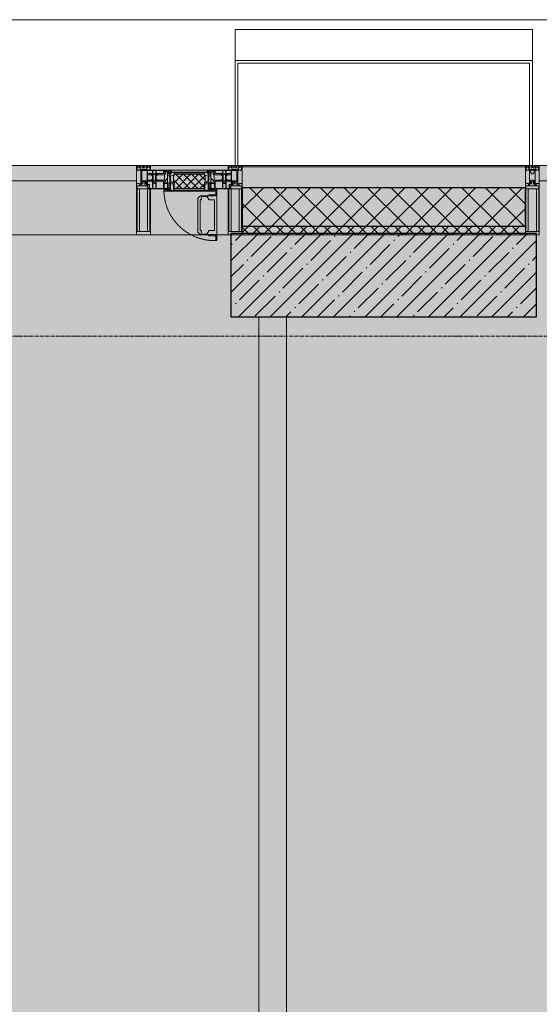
# Model space of a CAD drawing. Header units: millimetres. Extents: x -88210283 to 7466349, y -86687 to 22351.
# Tile 152 of 256: x 37967 to 39838, y -22305 to -18759. Entities that reach past the tile are written whole.
import ezdxf

# ---------------------------------------------------------------- set-up
doc = ezdxf.new("R2010")
doc.units = ezdxf.units.MM
doc.linetypes.add('-D1-02х01', pattern=[3, 2, -1])
doc.linetypes.add('-D1d1-15x02', pattern=[19, 15, -2, 0, -2])
for name, color, linetype, lineweight in [('_0', 7, 'Continuous', 13), ('A-200-M_WALL', 7, 'Continuous', 5), ('A-200-M_WALL_INT', 7, 'Continuous', 5), ('A-200-M_WALL_PAT', 7, 'Continuous', 5), ('A-214-M_CURT_WALL', 7, 'Continuous', 5), ('A-215-M_CURT_PANEL', 7, 'Continuous', 5), ('A-280-M_COLUMN', 7, 'Continuous', 5), ('A-314-M_WINDOW', 7, 'Continuous', 5), ('S-280-M_COLUMN', 7, 'Continuous', 5), ('Z-060-M_DETAIL', 7, 'Continuous', 5), ('Ограждение', 7, 'Continuous', 5), ('Оси', 7, 'Continuous', 5), ('Поручни', 7, 'Continuous', 5)]:
    doc.layers.add(name, color=color, linetype=linetype, lineweight=lineweight)

# ---------------------------------------------------------------- blocks, each defined once
blk = doc.blocks.new('System Panel - A_PAN_Glass-5628209-50_AS_Plan_15')
at = {"layer": 'A-215-M_CURT_PANEL'}
for p, q in [((1430, 0), (-1430, 0)), ((-1430, 0), (-1430, -55)), ((1430, -55), (1430, 0)), ((-1430, -55), (1430, -55))]:
    blk.add_line(p, q, dxfattribs=at)
blk = doc.blocks.new('Rectangular Mullion - R_StandardFrame_50Wx250H-5627454-50_AS_Plan_15')
at = {"layer": 'A-214-M_CURT_WALL'}
blk.add_line((2210, 29445), (-500, 29445), dxfattribs=at)
blk = doc.blocks.new('Rectangular Mullion - 50Wx250H-V4-50_AS_Plan_15')
at = {"layer": 'Z-060-M_DETAIL'}
for p, q in [((-25, 84), (-25, 250)), ((-25, 250), (0, 250)), ((25, 250), (0, 250)), ((25, 65.2), (25, 250)), ((-23, 237.3), (0, 237.3)), ((-23, 237.3), (-23, 84)), ((-14.9, 84), (-14.9, 237.3)), ((23, 237.3), (0, 237.3)), ((14.9, 84), (14.9, 237.3)), ((23, 237.3), (23, 73.6)), ((0, 84), (-15, 84)), ((-0.5, 73.6), (-15, 73.6)), ((-10, 71.3), (-12, 71.3)), ((-10, 57.4), (-10, 71.3)), ((0, 84), (23, 84)), ((0.5, 73.6), (23, 73.6)), ((10, 71.3), (14, 71.3)), ((10, 53), (10, 71.3)), ((14, 71.3), (14, 65.2)), ((-7, 65.2), (-5.9, 67.3)), ((-7, 65.2), (-7, 57)), ((-4.1, 67.3), (-5.9, 67.3)), ((-4.1, 67.3), (-2.9, 65.1)), ((-2.9, 65.1), (-2.9, 57)), ((4.1, 67.3), (2.9, 65.1)), ((2.9, 65.1), (2.9, 57)), ((4.1, 67.3), (5.9, 67.3)), ((7, 65.2), (5.9, 67.3)), ((7, 65.2), (7, 54.7)), ((8.7, 53), (7, 54.7)), ((8.7, 53), (10, 53)), ((10, 53), (10, 17)), ((14, 65.2), (25, 65.2)), ((-23.8, 14.6), (-25, 14.2)), ((-25, 0), (-25, 14.2)), ((-23.8, 17), (-23.8, 14.6)), ((-22.5, 10.6), (-23.8, 14.6)), ((-22.5, 10.6), (-23.7, 9.9)), ((-23.7, 1.3), (-23.7, 9.9)), ((-23.7, 1.3), (-11.8, 1.3)), ((-23.2, 10.2), (-22.5, 8)), ((-22.5, 8), (-22.5, 4.5)), ((-21.3, 4.5), (-22.5, 4.5)), ((-22.3, 17), (-22.3, 16)), ((-22.3, 16), (-21.3, 16)), ((-19.9, 17), (-21.3, 16)), ((-21.3, 4.5), (-21.3, 6.5)), ((-21.3, 6.5), (-14.2, 6.5)), ((-7.4, 16.6), (-18.4, 16.6)), ((-14.2, 6.5), (-14.2, 4.5)), ((-13.2, 4.5), (-14.2, 4.5)), ((-13.2, 4.5), (-12.2, 7.2)), ((-12.7, 7.6), (-11.3, 11.4)), ((-12.7, 7.6), (-11.8, 6.9)), ((-12.2, 9), (-12.2, 14.8)), ((-12.2, 14.8), (0, 14.8)), ((-11.8, 1.3), (-11.8, 6.9)), ((-10.5, 11.2), (-11.3, 11.4)), ((-10.5, 1.5), (-10.5, 11.2)), ((-4.8, 1.5), (-10.5, 1.5)), ((0, 8), (-4.8, 8)), ((-4.8, 1.5), (-4.8, 8)), ((-2.6, 16.8), (0, 16.8)), ((2.6, 16.8), (0, 16.8)), ((0, 14.8), (0, 16.8)), ((0, 14.8), (0, 16.8)), ((12.2, 14.8), (0, 14.8)), ((0, 0), (0, 8)), ((0, 8), (4.8, 8)), ((0, 0), (0, 8)), ((4.8, 1.5), (4.8, 8)), ((4.8, 1.5), (10.5, 1.5)), ((8.5, 23), (6, 25.5)), ((6, 18), (7.4, 18)), ((7.4, 18), (7.4, 16.6)), ((7.4, 16.6), (18.4, 16.6)), ((7.5, 18.5), (8.5, 18.5)), ((7.5, 17), (7.5, 18.5)), ((10, 17), (7.5, 17)), ((8.5, 18.5), (8.5, 23)), ((10.5, 11.2), (11.3, 11.4)), ((10.5, 1.5), (10.5, 11.2)), ((12.7, 7.6), (11.3, 11.4)), ((12.7, 7.6), (11.8, 6.9)), ((11.8, 1.3), (11.8, 6.9)), ((23.7, 1.3), (11.8, 1.3)), ((12.2, 9), (12.2, 14.8)), ((13.2, 4.5), (12.2, 7.2)), ((13.2, 4.5), (14.2, 4.5)), ((21.3, 6.5), (14.2, 6.5)), ((14.2, 6.5), (14.2, 4.5)), ((18.4, 16.6), (19, 17.6)), ((19, 17.6), (21.3, 16)), ((22.3, 16), (21.3, 16)), ((21.3, 4.5), (21.3, 6.5)), ((21.3, 4.5), (22.5, 4.5)), ((22.3, 17), (22.3, 16)), ((22.3, 17), (23.8, 17)), ((22.5, 10.6), (23.8, 14.6)), ((22.5, 10.6), (23.7, 9.9)), ((23.2, 10.2), (22.5, 8)), ((22.5, 8), (22.5, 4.5)), ((23.7, 1.3), (23.7, 9.9)), ((23.8, 17), (23.8, 14.6)), ((23.8, 14.6), (25, 14.2)), ((25, 0), (25, 14.2)), ((-25, 0), (0, 0)), ((25, 0), (0, 0))]:
    blk.add_line(p, q, dxfattribs=at)
for centre, start, end in [((-0.5, 73.1), 360, 90), ((0.5, 73.1), 90, 180)]:
    blk.add_arc(centre, 0.5, start, end, dxfattribs=at)
blk = doc.blocks.new('Rectangular Mullion - R_StandardFrame_50Wx250H-5530363-50_AS_Plan_15')
at = {"layer": 'A-214-M_CURT_WALL', "lineweight": 9}
for p, q in [((-25, 84), (-25, 250)), ((-25, 250), (25, 250)), ((25, 250), (25, 0)), ((-25, 0), (-25, 17)), ((25, 0), (-25, 0))]:
    blk.add_line(p, q, dxfattribs=at)
blk = doc.blocks.new('A_PAN_Створка - 383мм-V37-50_AS_Plan_15')
at = {"layer": 'A-215-M_CURT_PANEL'}
h = blk.add_hatch(dxfattribs=at)
h.set_pattern_fill('FP_33', color=256, style=0, pattern_type=2)
h.set_pattern_definition([(45, (-2400, -29695.019), (-14.142136, 14.142136), []), (135, (-2400, -29695.019), (-14.142136, -14.142136), [])])
h.paths.add_polyline_path([(53.6, -82.7), (54.6, -81.8), (54.6, -63.4), (57.2, -60.8), (57.2, -36.4), (54.9, -34.1), (54.5, -31.8), (-54.5, -31.8), (-54.9, -34.1), (-57.2, -36.4), (-57.2, -60.8), (-54.6, -63.4), (-53.6, -82.7)])
at = {"layer": 'A-314-M_WINDOW'}
for p, q in [((-67.9, -17), (-171, -17)), ((-171, -17), (-171, -57)), ((-171, -18.5), (-153.5, -18.5)), ((-153.5, -18.5), (-152, -20)), ((-152, -20), (-152, -73.5)), ((-150.5, -17), (-150.5, -29.4)), ((-132.4, -18.6), (-150.5, -18.6)), ((-150.5, -29.4), (-132.4, -29.4)), ((-150.5, -33.6), (-150.5, -68)), ((-136.3, -33.6), (-150.5, -33.6)), ((-137.2, -31), (-135.8, -35)), ((-132.5, -31), (-137.2, -31)), ((-132.1, -36.8), (-135.8, -35)), ((-132.5, -31.9), (-133.4, -33.7)), ((-133.4, -33.7), (-130.1, -35.3)), ((-132.5, -31.9), (-132.5, -31)), ((-132.4, -29.4), (-132.4, -18.6)), ((-131, -18.2), (-131, -29.5)), ((-120.8, -18.2), (-131, -18.2)), ((-131, -29.5), (-120.8, -29.5)), ((-131, -30.9), (-131, -33)), ((-120.8, -30.9), (-131, -30.9)), ((-129.4, -34.6), (-131, -33)), ((-130.1, -35.3), (-129.4, -34.6)), ((-130.1, -35.3), (-130.1, -50.4)), ((-122.4, -34.6), (-120.8, -33)), ((-121.7, -35.3), (-122.4, -34.6)), ((-118.4, -33.7), (-121.7, -35.3)), ((-121.7, -35.3), (-121.7, -50.4)), ((-120.8, -18.2), (-120.8, -29.5)), ((-120.8, -30.9), (-120.8, -33)), ((-119.7, -36.8), (-115.9, -35)), ((-119.3, -18.6), (-92.5, -18.6)), ((-119.3, -29.4), (-119.3, -18.6)), ((-92.5, -29.4), (-119.3, -29.4)), ((-119.3, -31), (-114.6, -31)), ((-119.3, -31.9), (-119.3, -31)), ((-119.3, -31.9), (-118.4, -33.7)), ((-114.6, -31), (-115.9, -35)), ((-94.1, -33.5), (-115.4, -33.5)), ((-89.9, -35.1), (-94.1, -33.5)), ((-92.5, -18.6), (-92.5, -29.4)), ((-90.8, -18.5), (-90.8, -29.4)), ((-87.3, -18.5), (-90.8, -18.5)), ((-90.8, -29.4), (-85.9, -29.4)), ((-89.9, -32.5), (-89.9, -35.1)), ((-85.9, -32.5), (-89.9, -32.5)), ((-89.9, -35.1), (-89.9, -50.9)), ((-87.3, -20.4), (-87.3, -18.5)), ((-87.3, -20.4), (-87.3, -21.9)), ((-84.8, -20.4), (-87.3, -20.4)), ((-87.3, -21.9), (-85.9, -21.9)), ((-85.9, -18.2), (-85.9, -20.4)), ((-75.9, -18.2), (-85.9, -18.2)), ((-85.9, -21.9), (-85.9, -29.4)), ((-85.9, -29.4), (-85.9, -32.5)), ((-83.4, -20.4), (-84.8, -20.4)), ((-70, -33.8), (-83.4, -20.4)), ((-78, -84), (-78, -23.5)), ((-78, -23.5), (-67.9, -23.5)), ((-75.9, -21.5), (-75.9, -18.2)), ((-75.9, -21.5), (-75.9, -23.5)), ((-74.9, -21.5), (-75.9, -21.5)), ((-75.9, -23.5), (-73, -23.5)), ((-74.9, -17.9), (-74.9, -21.5)), ((-68.9, -17.9), (-74.9, -17.9)), ((-67.2, -29.3), (-73, -23.5)), ((-61.4, -23.5), (-70, -32.1)), ((-70, -32.1), (-70, -62.5)), ((-70, -36.8), (-70, -33.8)), ((-68.9, -21.5), (-68.9, -17.9)), ((-67.9, -21.5), (-68.9, -21.5)), ((67.9, -17), (-67.9, -17)), ((-61.4, -23.5), (-67.9, -17)), ((-67.9, -17), (-67.9, -23.5)), ((-67.9, -17), (67.9, -17)), ((-67.9, -21.5), (-67.9, -23.5)), ((-67.9, -23.5), (-64.6, -26.8)), ((-67.9, -23.5), (-64.6, -26.8)), ((-64.6, -26.8), (-67.2, -29.3)), ((-64.6, -26.8), (-61.4, -23.5)), ((61.4, -23.5), (-61.4, -23.5)), ((67.9, -17), (61.4, -23.5)), ((70, -32.1), (61.4, -23.5)), ((61.4, -23.5), (64.6, -26.8)), ((67.9, -23.5), (64.6, -26.8)), ((64.6, -26.8), (67.9, -23.5)), ((64.6, -26.8), (67.2, -29.3)), ((67.2, -29.3), (73, -23.5)), ((67.9, -23.5), (67.9, -17)), ((171, -17), (67.9, -17)), ((67.9, -21.5), (67.9, -23.5)), ((67.9, -21.5), (68.9, -21.5)), ((67.9, -23.5), (78, -23.5)), ((68.9, -17.9), (74.9, -17.9)), ((68.9, -21.5), (68.9, -17.9)), ((70, -33.8), (83.4, -20.4)), ((70, -62.5), (70, -32.1)), ((70, -36.8), (70, -33.8)), ((75.9, -23.5), (73, -23.5)), ((74.9, -17.9), (74.9, -21.5)), ((74.9, -21.5), (75.9, -21.5)), ((75.9, -18.2), (85.9, -18.2)), ((75.9, -21.5), (75.9, -18.2)), ((75.9, -21.5), (75.9, -23.5)), ((78, -23.5), (78, -84)), ((83.4, -20.4), (84.8, -20.4)), ((84.8, -20.4), (87.3, -20.4)), ((85.9, -18.2), (85.9, -20.4)), ((85.9, -21.9), (85.9, -29.4)), ((87.3, -21.9), (85.9, -21.9)), ((85.9, -29.4), (85.9, -32.5)), ((90.8, -29.4), (85.9, -29.4)), ((85.9, -32.5), (89.9, -32.5)), ((87.3, -18.5), (90.8, -18.5)), ((87.3, -20.4), (87.3, -18.5)), ((87.3, -20.4), (87.3, -21.9)), ((89.9, -32.5), (89.9, -35.1)), ((89.9, -35.1), (94.1, -33.5)), ((89.9, -35.1), (89.9, -50.9)), ((90.8, -18.5), (90.8, -29.4)), ((92.5, -18.6), (92.5, -29.4)), ((119.3, -18.6), (92.5, -18.6)), ((92.5, -29.4), (119.3, -29.4)), ((94.1, -33.5), (115.4, -33.5)), ((114.6, -31), (115.9, -35)), ((119.3, -31), (114.6, -31)), ((119.7, -36.8), (115.9, -35)), ((119.3, -31.9), (118.4, -33.7)), ((118.4, -33.7), (121.7, -35.3)), ((119.3, -29.4), (119.3, -18.6)), ((119.3, -31.9), (119.3, -31)), ((120.8, -18.2), (120.8, -29.5)), ((120.8, -18.2), (131, -18.2)), ((131, -29.5), (120.8, -29.5)), ((120.8, -30.9), (120.8, -33)), ((120.8, -30.9), (131, -30.9)), ((122.4, -34.6), (120.8, -33)), ((121.7, -35.3), (122.4, -34.6)), ((121.7, -35.3), (121.7, -50.4)), ((129.4, -34.6), (131, -33)), ((130.1, -35.3), (129.4, -34.6)), ((133.4, -33.7), (130.1, -35.3)), ((130.1, -35.3), (130.1, -50.4)), ((131, -18.2), (131, -29.5)), ((131, -30.9), (131, -33)), ((132.1, -36.8), (135.8, -35)), ((132.4, -18.6), (150.5, -18.6)), ((132.4, -29.4), (132.4, -18.6)), ((150.5, -29.4), (132.4, -29.4)), ((132.5, -31), (137.2, -31)), ((132.5, -31.9), (132.5, -31)), ((132.5, -31.9), (133.4, -33.7)), ((137.2, -31), (135.8, -35)), ((136.3, -33.6), (150.5, -33.6)), ((150.5, -17), (150.5, -29.4)), ((150.5, -33.6), (150.5, -68)), ((153.5, -18.5), (152, -20)), ((152, -20), (152, -73.5)), ((171, -18.5), (153.5, -18.5)), ((171, -57), (171, -17)), ((-171, -55.5), (-152, -55.5)), ((-171, -57), (-156, -57)), ((-153, -60), (-153, -73.5)), ((-136.4, -52.4), (-150.5, -52.4)), ((-150.5, -56.6), (-132.4, -56.6)), ((-150.5, -68), (-143.5, -68)), ((-150.5, -69.5), (-150.5, -73.5)), ((-145, -69.5), (-150.5, -69.5)), ((-145, -69.5), (-145, -79.5)), ((-143.5, -68), (-143.5, -81)), ((-137.2, -54.8), (-135.8, -50.8)), ((-132.5, -54.8), (-137.2, -54.8)), ((-132.1, -49), (-135.8, -50.8)), ((-133.4, -52), (-130.1, -50.4)), ((-132.5, -53.8), (-133.4, -52)), ((-132.5, -53.8), (-132.5, -54.8)), ((-132.4, -56.6), (-132.4, -82.5)), ((-132.1, -49), (-132.1, -36.8)), ((-129.4, -51.1), (-131, -52.7)), ((-131, -55.1), (-131, -52.7)), ((-120.8, -55.1), (-131, -55.1)), ((-131, -56.5), (-131, -62.6)), ((-131, -56.5), (-120.8, -56.5)), ((-120.8, -62.6), (-131, -62.6)), ((-131, -64.6), (-120.8, -64.6)), ((-131, -82.5), (-131, -64.6)), ((-130.1, -50.4), (-129.4, -51.1)), ((-121.7, -50.4), (-122.4, -51.1)), ((-122.4, -51.1), (-120.8, -52.7)), ((-118.4, -52), (-121.7, -50.4)), ((-120.8, -55.1), (-120.8, -52.7)), ((-120.8, -56.5), (-120.8, -62.6)), ((-120.8, -82.5), (-120.8, -64.6)), ((-119.7, -49), (-119.7, -36.8)), ((-119.7, -49), (-115.9, -50.8)), ((-119.3, -53.8), (-118.4, -52)), ((-119.3, -53.8), (-119.3, -54.8)), ((-119.3, -54.8), (-114.6, -54.8)), ((-119.3, -56.6), (-119.3, -82.5)), ((-92.5, -56.6), (-119.3, -56.6)), ((-114.6, -54.8), (-115.9, -50.8)), ((-94.1, -52.5), (-115.3, -52.5)), ((-89.9, -50.9), (-94.1, -52.5)), ((-92.5, -56.6), (-92.5, -82.5)), ((-90.8, -56.6), (-85.9, -56.6)), ((-90.8, -62.7), (-90.8, -56.6)), ((-80.4, -62.7), (-90.8, -62.7)), ((-90.8, -64.6), (-90.8, -82.5)), ((-80.1, -64.6), (-90.8, -64.6)), ((-89.9, -52.2), (-89.9, -50.9)), ((-89.9, -52.2), (-88.6, -53.5)), ((-85.9, -53.5), (-88.6, -53.5)), ((-85.9, -53.5), (-78, -45.6)), ((-85.9, -56.6), (-85.9, -53.5)), ((-80.4, -61.1), (-80.4, -62.7)), ((-78, -61.1), (-80.4, -61.1)), ((-80.1, -66.1), (-80.1, -64.6)), ((-78, -66.1), (-80.1, -66.1)), ((-78, -36.8), (-70, -36.8)), ((-78, -45.6), (-78, -36.8)), ((-78, -66.1), (-78, -61.1)), ((-70, -62.5), (-73.9, -62.5)), ((-73.9, -62.5), (-73.9, -87.5)), ((78, -36.8), (70, -36.8)), ((73.9, -62.5), (70, -62.5)), ((73.9, -87.5), (73.9, -62.5)), ((78, -45.6), (78, -36.8)), ((85.9, -53.5), (78, -45.6)), ((78, -61.1), (80.4, -61.1)), ((78, -66.1), (78, -61.1)), ((78, -66.1), (80.1, -66.1)), ((80.1, -64.6), (90.8, -64.6)), ((80.1, -66.1), (80.1, -64.6)), ((80.4, -61.1), (80.4, -62.7)), ((80.4, -62.7), (90.8, -62.7)), ((85.9, -53.5), (88.6, -53.5)), ((85.9, -56.6), (85.9, -53.5)), ((90.8, -56.6), (85.9, -56.6)), ((89.9, -52.2), (88.6, -53.5)), ((89.9, -50.9), (94.1, -52.5)), ((89.9, -52.2), (89.9, -50.9)), ((90.8, -62.7), (90.8, -56.6)), ((90.8, -64.6), (90.8, -82.5)), ((92.5, -56.6), (119.3, -56.6)), ((92.5, -56.6), (92.5, -82.5)), ((94.1, -52.5), (115.3, -52.5)), ((114.6, -54.8), (115.9, -50.8)), ((119.3, -54.8), (114.6, -54.8)), ((119.7, -49), (115.9, -50.8)), ((118.4, -52), (121.7, -50.4)), ((119.3, -53.8), (118.4, -52)), ((119.3, -53.8), (119.3, -54.8)), ((119.3, -56.6), (119.3, -82.5)), ((119.7, -49), (119.7, -36.8)), ((122.4, -51.1), (120.8, -52.7)), ((120.8, -55.1), (120.8, -52.7)), ((120.8, -55.1), (131, -55.1)), ((120.8, -56.5), (120.8, -62.6)), ((131, -56.5), (120.8, -56.5)), ((120.8, -62.6), (131, -62.6)), ((120.8, -82.5), (120.8, -64.6)), ((131, -64.6), (120.8, -64.6)), ((121.7, -50.4), (122.4, -51.1)), ((130.1, -50.4), (129.4, -51.1)), ((129.4, -51.1), (131, -52.7)), ((133.4, -52), (130.1, -50.4)), ((131, -55.1), (131, -52.7)), ((131, -56.5), (131, -62.6)), ((131, -82.5), (131, -64.6)), ((132.1, -49), (132.1, -36.8)), ((132.1, -49), (135.8, -50.8)), ((150.5, -56.6), (132.4, -56.6)), ((132.4, -56.6), (132.4, -82.5)), ((132.5, -53.8), (133.4, -52)), ((132.5, -53.8), (132.5, -54.8)), ((132.5, -54.8), (137.2, -54.8)), ((137.2, -54.8), (135.8, -50.8)), ((136.4, -52.4), (150.5, -52.4)), ((143.5, -68), (143.5, -81)), ((150.5, -68), (143.5, -68)), ((145, -69.5), (150.5, -69.5)), ((145, -69.5), (145, -79.5)), ((150.5, -69.5), (150.5, -73.5)), ((171, -55.5), (152, -55.5)), ((153, -73.5), (153, -60)), ((156, -57), (171, -57)), ((-153, -73.5), (-150, -73.5)), ((-150, -73.5), (-150, -84)), ((-150, -84), (-78, -84)), ((-148.5, -81), (-148.5, -82.5)), ((-143.5, -81), (-148.5, -81)), ((-148.5, -82.5), (-132.4, -82.5)), ((-131, -82.5), (-120.8, -82.5)), ((-119.3, -82.5), (-92.5, -82.5)), ((-73.9, -87.5), (-91.5, -87.5)), ((-91.5, -87.5), (-91.5, -92)), ((-91.5, -92), (91.5, -92)), ((-90.8, -82.5), (-79.5, -82.5)), ((-78, -84), (-85, -84)), ((-85, -84), (-85, -87.5)), ((-85, -87.5), (-78, -87.5)), ((-79.5, -80.6), (-78, -80.6)), ((-79.5, -82.5), (-79.5, -80.6)), ((-78, -87.5), (-78, -84)), ((-78, -84), (-73.9, -84)), ((73.9, -84), (78, -84)), ((91.5, -87.5), (73.9, -87.5)), ((79.5, -80.6), (78, -80.6)), ((78, -87.5), (78, -84)), ((78, -84), (85, -84)), ((78, -84), (150, -84)), ((85, -87.5), (78, -87.5)), ((79.5, -82.5), (79.5, -80.6)), ((90.8, -82.5), (79.5, -82.5)), ((85, -84), (85, -87.5)), ((91.5, -92), (91.5, -87.5)), ((119.3, -82.5), (92.5, -82.5)), ((131, -82.5), (120.8, -82.5)), ((148.5, -82.5), (132.4, -82.5)), ((143.5, -81), (148.5, -81)), ((148.5, -81), (148.5, -82.5)), ((150, -84), (150, -73.5)), ((150, -73.5), (153, -73.5))]:
    blk.add_line(p, q, dxfattribs=at)
for centre, start, end in [((-156, -60), 0, 90), ((156, -60), 90, 180)]:
    blk.add_arc(centre, 3, start, end, dxfattribs=at)
at = {"layer": 'A-314-M_WINDOW', "linetype": '-D1-02х01'}
blk.add_arc((91.4, -87.5), 183, 181.4091, 271.1445, dxfattribs=at)
at = {"layer": 'Z-060-M_DETAIL'}
for p, q in [((-70, -32.1), (-61.4, -23.5)), ((-70, -62.5), (-70, -32.1)), ((-65.7, -37.4), (-60.8, -34.7)), ((61.4, -23.5), (-61.4, -23.5)), ((-60.8, -34.7), (-57.3, -35.9)), ((-55.2, -33.8), (-57.3, -35.9)), ((-54.9, -34.1), (-57.2, -36.4)), ((-55.2, -33.8), (-54.8, -31.5)), ((-54.9, -25.8), (-53.9, -24.8)), ((-54.9, -29.5), (-54.9, -25.8)), ((-53.9, -30.5), (-54.9, -29.5)), ((-54.5, -31.8), (-54.9, -34.1)), ((0, -31.5), (-54.8, -31.5)), ((54.5, -31.8), (-54.5, -31.8)), ((-53.9, -24.8), (53.9, -24.8)), ((53.9, -30.5), (-53.9, -30.5)), ((0, -31.5), (54.8, -31.5)), ((54.9, -25.8), (53.9, -24.8)), ((53.9, -30.5), (54.9, -29.5)), ((54.9, -34.1), (54.5, -31.8)), ((55.2, -33.8), (54.8, -31.5)), ((54.9, -29.5), (54.9, -25.8)), ((57.2, -36.4), (54.9, -34.1)), ((55.2, -33.8), (57.3, -35.9)), ((60.8, -34.7), (57.3, -35.9)), ((65.7, -37.4), (60.8, -34.7)), ((70, -32.1), (61.4, -23.5)), ((70, -62.5), (70, -32.1)), ((-73.9, -62.5), (-70, -62.5)), ((-73.9, -87.5), (-73.9, -62.5)), ((-69.4, -66.5), (-73.9, -66.5)), ((-69.4, -81.5), (-69.4, -66.5)), ((-61.7, -62.5), (-67.9, -62.5)), ((-67.9, -62.5), (-67.9, -89.3)), ((-67.8, -38.3), (-65.7, -37.4)), ((-67.8, -55.7), (-67.8, -38.3)), ((-66, -56.5), (-67.8, -55.7)), ((-66, -56.5), (-62, -59.1)), ((-62, -59.1), (-60.7, -61)), ((-61.7, -64.9), (-61.7, -62.5)), ((-60.1, -67.7), (-61.7, -64.9)), ((-60.7, -61), (-57.4, -61)), ((-56.4, -67.7), (-60.1, -67.7)), ((-57.4, -61), (-54.9, -63.5)), ((-57.2, -36.4), (-57.2, -60.8)), ((-57.2, -60.8), (-54.6, -63.4)), ((-56.4, -89.4), (-56.4, -67.7)), ((-54.9, -63.5), (-54.9, -81.9)), ((-54.6, -63.4), (-54.6, -81.8)), ((54.6, -63.4), (57.2, -60.8)), ((54.6, -81.8), (54.6, -63.4)), ((57.4, -61), (54.9, -63.5)), ((54.9, -63.5), (54.9, -81.9)), ((56.4, -67.7), (60.1, -67.7)), ((56.4, -89.4), (56.4, -67.7)), ((57.2, -60.8), (57.2, -36.4)), ((60.7, -61), (57.4, -61)), ((60.1, -67.7), (61.7, -64.9)), ((62, -59.1), (60.7, -61)), ((61.7, -62.5), (67.9, -62.5)), ((61.7, -64.9), (61.7, -62.5)), ((66, -56.5), (62, -59.1)), ((67.8, -38.3), (65.7, -37.4)), ((66, -56.5), (67.8, -55.7)), ((67.8, -55.7), (67.8, -38.3)), ((67.9, -62.5), (67.9, -89.3)), ((69.4, -66.5), (73.9, -66.5)), ((69.4, -81.5), (69.4, -66.5)), ((73.9, -62.5), (70, -62.5)), ((73.9, -87.5), (73.9, -62.5)), ((-91.5, -87.5), (-73.9, -87.5)), ((-91.5, -92), (-91.5, -87.5)), ((-91.5, -92), (91.5, -92)), ((-83.4, -90.3), (-83.4, -87.5)), ((-83.4, -90.3), (-69.4, -90.3)), ((-73.9, -81.5), (-69.4, -81.5)), ((-69.4, -85.5), (-73.9, -85.5)), ((-69.4, -90.3), (-69.4, -85.5)), ((-67.9, -89.3), (-66.9, -90.3)), ((-66.9, -90.3), (-57.4, -90.3)), ((-57.4, -90.3), (-56.4, -89.4)), ((-54.9, -81.9), (-53.8, -83)), ((-54.9, -85.6), (-53.9, -84.6)), ((-54.9, -89.3), (-54.9, -85.6)), ((-53.9, -90.3), (-54.9, -89.3)), ((-54.6, -81.8), (-53.6, -82.7)), ((-53.9, -84.6), (53.9, -84.6)), ((53.9, -90.3), (-53.9, -90.3)), ((53.8, -83), (-53.8, -83)), ((-53.6, -82.7), (53.6, -82.7)), ((53.6, -82.7), (54.6, -81.8)), ((54.9, -81.9), (53.8, -83)), ((54.9, -85.6), (53.9, -84.6)), ((53.9, -90.3), (54.9, -89.3)), ((54.9, -89.3), (54.9, -85.6)), ((57.4, -90.3), (56.4, -89.4)), ((66.9, -90.3), (57.4, -90.3)), ((67.9, -89.3), (66.9, -90.3)), ((73.9, -81.5), (69.4, -81.5)), ((69.4, -85.5), (73.9, -85.5)), ((69.4, -90.3), (69.4, -85.5)), ((83.4, -90.3), (69.4, -90.3)), ((91.5, -87.5), (73.9, -87.5)), ((83.4, -90.3), (83.4, -87.5)), ((91.5, -92), (91.5, -87.5))]:
    blk.add_line(p, q, dxfattribs=at)
at = {"layer": 'Z-060-M_DETAIL', "color": 9, "true_color": 0xc8c8c8}
for p, q in [((70.1, -105.1), (70.1, -109)), ((95.1, -105.1), (70.1, -105.1)), ((74.1, -109.6), (74.1, -105.1)), ((89.1, -105.1), (89.1, -109.6)), ((93.1, -109.6), (93.1, -105.1)), ((95.1, -87.5), (95.1, -105.1)), ((99.6, -87.5), (95.1, -87.5)), ((97.9, -95.6), (95.1, -95.6)), ((97.9, -95.6), (97.9, -109.6)), ((99.6, -270.5), (99.6, -87.5)), ((39.7, -109), (31.1, -117.6)), ((31.1, -117.6), (31.1, -240.4)), ((41.4, -123.8), (39.1, -124.2)), ((39.1, -179), (39.1, -124.2)), ((70.1, -109), (39.7, -109)), ((41.4, -123.8), (43.5, -121.7)), ((45, -113.3), (42.3, -118.2)), ((42.3, -118.2), (43.5, -121.7)), ((45.9, -111.2), (45, -113.3)), ((63.3, -111.2), (45.9, -111.2)), ((64.1, -113), (63.3, -111.2)), ((64.1, -113), (66.7, -117)), ((66.7, -117), (68.6, -118.3)), ((68.6, -118.3), (68.6, -121.6)), ((68.6, -121.6), (71.1, -124.1)), ((71.1, -124.1), (89.5, -124.1)), ((89.1, -109.6), (74.1, -109.6)), ((89.5, -124.1), (90.6, -125.2)), ((90.6, -125.2), (90.6, -232.8)), ((97.9, -109.6), (93.1, -109.6)), ((39.1, -179), (39.1, -233.8)), ((39.7, -249), (31.1, -240.4)), ((41.4, -234.2), (39.1, -233.8)), ((41.4, -234.2), (43.5, -236.3)), ((42.3, -239.8), (43.5, -236.3)), ((45, -244.7), (42.3, -239.8)), ((45.9, -246.8), (45, -244.7)), ((63.3, -246.8), (45.9, -246.8)), ((64.1, -245), (63.3, -246.8)), ((64.1, -245), (66.7, -241)), ((66.7, -241), (68.6, -239.7)), ((68.6, -236.4), (71.1, -233.9)), ((68.6, -239.7), (68.6, -236.4)), ((71.1, -233.9), (89.5, -233.9)), ((89.5, -233.9), (90.6, -232.8)), ((70.1, -249), (39.7, -249)), ((70.1, -252.9), (70.1, -249)), ((95.1, -252.9), (70.1, -252.9)), ((74.1, -248.4), (74.1, -252.9)), ((89.1, -248.4), (74.1, -248.4)), ((89.1, -252.9), (89.1, -248.4)), ((93.1, -248.4), (93.1, -252.9)), ((97.9, -248.4), (93.1, -248.4)), ((95.1, -270.5), (95.1, -252.9)), ((97.9, -262.4), (95.1, -262.4)), ((99.6, -270.5), (95.1, -270.5)), ((97.9, -262.4), (97.9, -248.4))]:
    blk.add_line(p, q, dxfattribs=at)
blk = doc.blocks.new('Rectangular Mullion - 50Wx250H-2623690-50_AS_Plan_15')
at = {"layer": 'Z-060-M_DETAIL'}
for p, q in [((-25, 65.2), (-25, 250)), ((-25, 250), (0, 250)), ((25, 250), (0, 250)), ((25, 84), (25, 250)), ((-23, 237.3), (0, 237.3)), ((-23, 237.3), (-23, 73.6)), ((-14.9, 84), (-14.9, 237.3)), ((23, 237.3), (0, 237.3)), ((14.9, 84), (14.9, 237.3)), ((23, 237.3), (23, 84)), ((0, 84), (-23, 84)), ((-0.5, 73.6), (-23, 73.6)), ((-14, 71.3), (-14, 65.2)), ((-10, 71.3), (-14, 71.3)), ((-10, 53), (-10, 71.3)), ((0, 84), (15, 84)), ((0.5, 73.6), (15, 73.6)), ((10, 71.3), (12, 71.3)), ((10, 57.4), (10, 71.3)), ((-14, 65.2), (-25, 65.2)), ((-8.7, 53), (-10, 53)), ((-10, 53), (-10, 17)), ((-8.7, 53), (-7, 54.7)), ((-7, 65.2), (-5.9, 67.3)), ((-7, 65.2), (-7, 54.7)), ((-4.1, 67.3), (-5.9, 67.3)), ((-4.1, 67.3), (-2.9, 65.1)), ((-2.9, 65.1), (-2.9, 57)), ((4.1, 67.3), (2.9, 65.1)), ((2.9, 65.1), (2.9, 57)), ((4.1, 67.3), (5.9, 67.3)), ((7, 65.2), (5.9, 67.3)), ((7, 65.2), (7, 57)), ((-23.8, 14.6), (-25, 14.2)), ((-25, 0), (-25, 14.2)), ((-22.3, 17), (-23.8, 17)), ((-23.8, 17), (-23.8, 14.6)), ((-22.5, 10.6), (-23.8, 14.6)), ((-22.5, 10.6), (-23.7, 9.9)), ((-23.7, 1.3), (-23.7, 9.9)), ((-23.7, 1.3), (-11.8, 1.3)), ((-23.2, 10.2), (-22.5, 8)), ((-22.5, 8), (-22.5, 4.5)), ((-21.3, 4.5), (-22.5, 4.5)), ((-22.3, 17), (-22.3, 16)), ((-22.3, 16), (-21.3, 16)), ((-19, 17.6), (-21.3, 16)), ((-21.3, 4.5), (-21.3, 6.5)), ((-21.3, 6.5), (-14.2, 6.5)), ((-18.4, 16.6), (-19, 17.6)), ((-7.4, 16.6), (-18.4, 16.6)), ((-14.2, 6.5), (-14.2, 4.5)), ((-13.2, 4.5), (-14.2, 4.5)), ((-13.2, 4.5), (-12.2, 7.2)), ((-12.7, 7.6), (-11.3, 11.4)), ((-12.7, 7.6), (-11.8, 6.9)), ((-12.2, 9), (-12.2, 14.8)), ((-12.2, 14.8), (0, 14.8)), ((-11.8, 1.3), (-11.8, 6.9)), ((-10.5, 11.2), (-11.3, 11.4)), ((-10.5, 1.5), (-10.5, 11.2)), ((-4.8, 1.5), (-10.5, 1.5)), ((-10, 17), (-7.5, 17)), ((-8.5, 23), (-6, 25.5)), ((-8.5, 18.5), (-8.5, 23)), ((-7.5, 18.5), (-8.5, 18.5)), ((-7.5, 17), (-7.5, 18.5)), ((-7.4, 18), (-7.4, 16.6)), ((-6, 18), (-7.4, 18)), ((0, 8), (-4.8, 8)), ((-4.8, 1.5), (-4.8, 8)), ((-2.6, 16.8), (0, 16.8)), ((2.6, 16.8), (0, 16.8)), ((0, 14.8), (0, 16.8)), ((0, 14.8), (0, 16.8)), ((12.2, 14.8), (0, 14.8)), ((0, 0), (0, 8)), ((0, 8), (4.8, 8)), ((0, 0), (0, 8)), ((4.8, 1.5), (4.8, 8)), ((4.8, 1.5), (10.5, 1.5)), ((7.4, 16.6), (18.4, 16.6)), ((10.5, 11.2), (11.3, 11.4)), ((10.5, 1.5), (10.5, 11.2)), ((12.7, 7.6), (11.3, 11.4)), ((12.7, 7.6), (11.8, 6.9)), ((11.8, 1.3), (11.8, 6.9)), ((23.7, 1.3), (11.8, 1.3)), ((12.2, 9), (12.2, 14.8)), ((13.2, 4.5), (12.2, 7.2)), ((13.2, 4.5), (14.2, 4.5)), ((21.3, 6.5), (14.2, 6.5)), ((14.2, 6.5), (14.2, 4.5)), ((19.9, 17), (21.3, 16)), ((22.3, 16), (21.3, 16)), ((21.3, 4.5), (21.3, 6.5)), ((21.3, 4.5), (22.5, 4.5)), ((22.3, 17), (22.3, 16)), ((22.5, 10.6), (23.8, 14.6)), ((22.5, 10.6), (23.7, 9.9)), ((23.2, 10.2), (22.5, 8)), ((22.5, 8), (22.5, 4.5)), ((23.7, 1.3), (23.7, 9.9)), ((23.8, 17), (23.8, 14.6)), ((23.8, 14.6), (25, 14.2)), ((25, 0), (25, 14.2)), ((-25, 0), (0, 0)), ((25, 0), (0, 0))]:
    blk.add_line(p, q, dxfattribs=at)
for centre, start, end in [((-0.5, 73.1), 360, 90), ((0.5, 73.1), 90, 180)]:
    blk.add_arc(centre, 0.5, start, end, dxfattribs=at)
blk = doc.blocks.new('Rectangular Mullion - R_StandardFrame_50Wx250H-V8-50_AS_Plan_15')
at = {"layer": 'A-214-M_CURT_WALL', "lineweight": 9}
for p, q in [((-25, 0), (-25, 250)), ((-25, 250), (25, 250)), ((25, 250), (25, 84)), ((25, 0), (-25, 0)), ((25, 17), (25, 0))]:
    blk.add_line(p, q, dxfattribs=at)
blk = doc.blocks.new('System Panel - A_PAN_Glass-4438214-50_AS_Plan_15')
at = {"layer": 'A-215-M_CURT_PANEL'}
for p, q in [((825, 0), (-825, 0)), ((-825, 0), (-825, -55)), ((825, -55), (825, 0)), ((-825, -55), (825, -55))]:
    blk.add_line(p, q, dxfattribs=at)
blk = doc.blocks.new('Rectangular Mullion - 50Wx250H-V6-50_AS_Plan_15')
at = {"layer": 'Z-060-M_DETAIL'}
for p, q in [((-25, 65.2), (-25, 250)), ((-25, 250), (0, 250)), ((25, 250), (0, 250)), ((25, 65.2), (25, 250)), ((-23, 237.3), (0, 237.3)), ((-23, 237.3), (-23, 73.6)), ((-14.9, 84), (-14.9, 237.3)), ((23, 237.3), (0, 237.3)), ((14.9, 84), (14.9, 237.3)), ((23, 237.3), (23, 73.6)), ((0, 84), (-23, 84)), ((-0.5, 73.6), (-23, 73.6)), ((-14, 71.3), (-14, 65.2)), ((-10, 71.3), (-14, 71.3)), ((-10, 53), (-10, 71.3)), ((0, 84), (23, 84)), ((0.5, 73.6), (23, 73.6)), ((10, 71.3), (14, 71.3)), ((10, 53), (10, 71.3)), ((14, 71.3), (14, 65.2)), ((-14, 65.2), (-25, 65.2)), ((-8.7, 53), (-10, 53)), ((-10, 53), (-10, 17)), ((-8.7, 53), (-7, 54.7)), ((-7, 65.2), (-5.9, 67.3)), ((-7, 65.2), (-7, 54.7)), ((-4.1, 67.3), (-5.9, 67.3)), ((-4.1, 67.3), (-2.9, 65.1)), ((-2.9, 65.1), (-2.9, 54.6)), ((-1.3, 53), (-2.9, 54.6)), ((0, 53), (-1.3, 53)), ((0, 53), (1.3, 53)), ((1.3, 53), (2.9, 54.6)), ((4.1, 67.3), (2.9, 65.1)), ((2.9, 65.1), (2.9, 54.6)), ((4.1, 67.3), (5.9, 67.3)), ((7, 65.2), (5.9, 67.3)), ((7, 65.2), (7, 54.7)), ((8.7, 53), (7, 54.7)), ((8.7, 53), (10, 53)), ((10, 53), (10, 17)), ((14, 65.2), (25, 65.2)), ((-23.8, 14.6), (-25, 14.2)), ((-25, 0), (-25, 14.2)), ((-22.3, 17), (-23.8, 17)), ((-23.8, 17), (-23.8, 14.6)), ((-22.5, 10.6), (-23.8, 14.6)), ((-22.5, 10.6), (-23.7, 9.9)), ((-23.7, 1.3), (-23.7, 9.9)), ((-23.7, 1.3), (-11.8, 1.3)), ((-23.2, 10.2), (-22.5, 8)), ((-22.5, 8), (-22.5, 4.5)), ((-21.3, 4.5), (-22.5, 4.5)), ((-22.3, 17), (-22.3, 16)), ((-22.3, 16), (-21.3, 16)), ((-19, 17.6), (-21.3, 16)), ((-21.3, 4.5), (-21.3, 6.5)), ((-21.3, 6.5), (-14.2, 6.5)), ((-18.4, 16.6), (-19, 17.6)), ((-7.4, 16.6), (-18.4, 16.6)), ((-14.2, 6.5), (-14.2, 4.5)), ((-13.2, 4.5), (-14.2, 4.5)), ((-13.2, 4.5), (-12.2, 7.2)), ((-12.7, 7.6), (-11.3, 11.4)), ((-12.7, 7.6), (-11.8, 6.9)), ((-12.2, 9), (-12.2, 14.8)), ((-12.2, 14.8), (0, 14.8)), ((-11.8, 1.3), (-11.8, 6.9)), ((-10.5, 11.2), (-11.3, 11.4)), ((-10.5, 1.5), (-10.5, 11.2)), ((-4.8, 1.5), (-10.5, 1.5)), ((-10, 17), (-7.5, 17)), ((-8.5, 23), (-1.5, 30)), ((-8.5, 18.5), (-8.5, 23)), ((-7.5, 18.5), (-8.5, 18.5)), ((-7.5, 17), (-7.5, 18.5)), ((-7.4, 18), (-7.4, 16.6)), ((-2.6, 18), (-7.4, 18)), ((0, 8), (-4.8, 8)), ((-4.8, 1.5), (-4.8, 8)), ((-2.6, 18), (-2.6, 16.8)), ((-2.6, 16.8), (0, 16.8)), ((-1.5, 30), (0, 30)), ((1.5, 30), (0, 30)), ((2.6, 16.8), (0, 16.8)), ((0, 14.8), (0, 16.8)), ((0, 14.8), (0, 16.8)), ((12.2, 14.8), (0, 14.8)), ((0, 0), (0, 8)), ((0, 8), (4.8, 8)), ((0, 0), (0, 8)), ((8.5, 23), (1.5, 30)), ((2.6, 18), (2.6, 16.8)), ((2.6, 18), (7.4, 18)), ((4.8, 1.5), (4.8, 8)), ((4.8, 1.5), (10.5, 1.5)), ((7.4, 18), (7.4, 16.6)), ((7.4, 16.6), (18.4, 16.6)), ((7.5, 18.5), (8.5, 18.5)), ((7.5, 17), (7.5, 18.5)), ((10, 17), (7.5, 17)), ((8.5, 18.5), (8.5, 23)), ((10.5, 11.2), (11.3, 11.4)), ((10.5, 1.5), (10.5, 11.2)), ((12.7, 7.6), (11.3, 11.4)), ((12.7, 7.6), (11.8, 6.9)), ((11.8, 1.3), (11.8, 6.9)), ((23.7, 1.3), (11.8, 1.3)), ((12.2, 9), (12.2, 14.8)), ((13.2, 4.5), (12.2, 7.2)), ((13.2, 4.5), (14.2, 4.5)), ((21.3, 6.5), (14.2, 6.5)), ((14.2, 6.5), (14.2, 4.5)), ((18.4, 16.6), (19, 17.6)), ((19, 17.6), (21.3, 16)), ((22.3, 16), (21.3, 16)), ((21.3, 4.5), (21.3, 6.5)), ((21.3, 4.5), (22.5, 4.5)), ((22.3, 17), (22.3, 16)), ((22.3, 17), (23.8, 17)), ((22.5, 10.6), (23.8, 14.6)), ((22.5, 10.6), (23.7, 9.9)), ((23.2, 10.2), (22.5, 8)), ((22.5, 8), (22.5, 4.5)), ((23.7, 1.3), (23.7, 9.9)), ((23.8, 17), (23.8, 14.6)), ((23.8, 14.6), (25, 14.2)), ((25, 0), (25, 14.2)), ((-25, 0), (0, 0)), ((25, 0), (0, 0))]:
    blk.add_line(p, q, dxfattribs=at)
for centre, start, end in [((-0.5, 73.1), 360, 90), ((0.5, 73.1), 90, 180)]:
    blk.add_arc(centre, 0.5, start, end, dxfattribs=at)
blk = doc.blocks.new('Rectangular Mullion - R_StandardFrame_50Wx250H-4320939-50_AS_Plan_15')
at = {"layer": 'A-214-M_CURT_WALL', "lineweight": 9}
for p, q in [((-25, 0), (-25, 250)), ((-25, 250), (25, 250)), ((25, 250), (25, 0)), ((25, 0), (-25, 0))]:
    blk.add_line(p, q, dxfattribs=at)
blk = doc.blocks.new('Rectangular Mullion - R_StandardFrame_50Wx250H-V17-50_AS_Plan_15')
at = {"layer": 'A-214-M_CURT_WALL'}
for p, q in [((-750, 17515), (-750, 17795)), ((-500, 17754.6), (-500, 17795)), ((-500, 17515), (-500, 17725.1))]:
    blk.add_line(p, q, dxfattribs=at)
blk = doc.blocks.new('Ограждение - Ограждение-5485731-50_AS_Plan_15')
at = {"layer": 'Поручни'}
blk.add_line((1285, 30145), (-48326.5, 30145), dxfattribs=at)
blk = doc.blocks.new('RST_AR_KMN_R22_B1_FCD_rvt-1-50_AS_Plan_15')
at = {"layer": 'A-200-M_WALL_PAT'}
h = blk.add_hatch(dxfattribs=at)
h.set_pattern_fill('FP_7', color=256, style=0, pattern_type=2)
h.set_pattern_definition([(45, (0, 0), (-42.42641, 42.42641), []), (135, (0, 0), (-42.42641, -42.42641), [])])
h.paths.add_polyline_path([(3610, 29475), (3610, 29615), (2590, 29615), (2590, 29475), (2890.9, 29475)])
h = blk.add_hatch(dxfattribs=at)
h.set_pattern_fill('FP_6', color=256, style=0, pattern_type=2)
h.set_pattern_definition([(45, (0, 0), (-21.213203, 21.213203), []), (135, (0, 0), (-21.213203, -21.213203), [])])
h.paths.add_polyline_path([(3610, 29445), (3610, 29475), (2590, 29475), (2590, 29445), (2890.9, 29445)])
at = {"layer": 'A-200-M_WALL'}
for p, q in [((3610, 29695), (2590, 29695)), ((2590, 29695), (2590, 29690)), ((2590, 29690), (2590, 29615)), ((3610, 29690), (2590, 29690)), ((3610, 29690), (3610, 29695)), ((3610, 29615), (3610, 29690)), ((2590, 29475), (2590, 29445)), ((3610, 29445), (3610, 29475)), ((2590, 29445), (3610, 29445))]:
    blk.add_line(p, q, dxfattribs=at)
at = {"layer": 'A-200-M_WALL', "lineweight": 25}
for p, q in [((2590, 29615), (2590, 29475)), ((3610, 29615), (2590, 29615)), ((3610, 29475), (3610, 29615)), ((3610, 29475), (2590, 29475))]:
    blk.add_line(p, q, dxfattribs=at)
at = {"layer": 'A-280-M_COLUMN'}
for p, q in [((3635, 30184.7), (2565, 30184.7)), ((2565, 30073.4), (2565, 30184.7)), ((3635, 30184.7), (3635, 30073.4))]:
    blk.add_line(p, q, dxfattribs=at)
at = {"layer": 'A-280-M_COLUMN', "lineweight": 18}
for p, q in [((3635, 30073.4), (2565, 30073.4)), ((2565, 30073.4), (2565, 29695)), ((2575, 29695), (2575, 30063.2)), ((2575, 30063.2), (3625, 30063.2)), ((3625, 30063.2), (3625, 29695)), ((3635, 29695), (3635, 30073.4)), ((2565, 29695), (2575, 29695)), ((3625, 29695), (3635, 29695))]:
    blk.add_line(p, q, dxfattribs=at)
at = {"layer": 'A-214-M_CURT_WALL', "lineweight": 5, "extrusion": (0, 0, -1), "rotation": 180}
for name, p in [('Rectangular Mullion - 50Wx250H-2623690-50_AS_Plan_15', (-2235, 29695)), ('Rectangular Mullion - R_StandardFrame_50Wx250H-V8-50_AS_Plan_15', (-2235, 29695)), ('Rectangular Mullion - 50Wx250H-V4-50_AS_Plan_15', (-2565, 29695)), ('Rectangular Mullion - R_StandardFrame_50Wx250H-5530363-50_AS_Plan_15', (-2565, 29695)), ('Rectangular Mullion - 50Wx250H-V6-50_AS_Plan_15', (-3635, 29695)), ('Rectangular Mullion - R_StandardFrame_50Wx250H-4320939-50_AS_Plan_15', (-3635, 29695))]:
    blk.add_blockref(name, p, dxfattribs=at)
at = {"layer": 'A-214-M_CURT_WALL', "lineweight": 5, "rotation": 269.9999999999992}
blk.add_blockref('Rectangular Mullion - R_StandardFrame_50Wx250H-V17-50_AS_Plan_15', (-15255, 28945), dxfattribs=at)
at = {"layer": 'A-214-M_CURT_WALL', "lineweight": 5}
blk.add_blockref('Rectangular Mullion - R_StandardFrame_50Wx250H-5627454-50_AS_Plan_15', (0, 0), dxfattribs=at)
at = {"layer": 'A-215-M_CURT_PANEL', "lineweight": 5}
for name, p in [('System Panel - A_PAN_Glass-5628209-50_AS_Plan_15', (780, 29695)), ('A_PAN_Створка - 383мм-V37-50_AS_Plan_15', (2400, 29695)), ('System Panel - A_PAN_Glass-4438214-50_AS_Plan_15', (4485, 29695))]:
    blk.add_blockref(name, p, dxfattribs=at)
at = {"layer": 'Ограждение', "lineweight": 5}
blk.add_blockref('Ограждение - Ограждение-5485731-50_AS_Plan_15', (36940, 75), dxfattribs=at)

msp = doc.modelspace()

# ---------------------------------------------------------------- hatches: boundary and pattern name
at = {"layer": '_0', "transparency": 33554534}
h = msp.add_hatch(color=252, dxfattribs=at)
h.dxf.hatch_style = 1
h.paths.add_polyline_path([(35428, -49734.4), (73878, -49734.4), (73878, -19284.4), (35428, -19284.4)])
h.paths.add_polyline_path([(44528, -41629.4), (44528, -34929.4), (49428, -34929.4), (49428, -36429.4), (51028, -36429.4), (51028, -30029.4), (49428, -30029.4), (49428, -30779.4), (42778, -30779.4), (42778, -28029.4), (44528, -28029.4), (44528, -27979.4), (45303, -27979.4), (45303, -27379.4), (47528, -27379.4), (47528, -27979.4), (53578, -27979.4), (53578, -27379.4), (55478, -27379.4), (55478, -27979.4), (64478, -27979.4), (64478, -26229.4), (67788, -26229.4), (67788, -28219.4), (66578, -28219.4), (66578, -30029.4), (62978, -30029.4), (62978, -30829.4), (59878, -30829.4), (59878, -30029.4), (58628, -30029.4), (58628, -38979.4), (59728, -38979.4), (59728, -38079.4), (62978, -38079.4), (62978, -38979.4), (66878, -38979.4), (66878, -41429.4), (64478, -41429.4), (64478, -41029.4), (59923, -41029.4), (59923, -41629.4), (57898, -41629.4), (57898, -41029.4), (47038, -41029.4), (47038, -41629.4)], flags=16)
at = {"layer": 'S-280-M_COLUMN'}
h = msp.add_hatch(dxfattribs=at)
h.set_pattern_fill('FP_1', color=256, style=0, pattern_type=2)
h.set_pattern_definition([(45, (36177.975, -48979.44), (-57.02463, 57.02463), []), (45, (36235, -48979.44), (-57.02463, 57.02463), [100.806, -20.161, 3.353, -16.808])])
h.paths.add_polyline_path([(39068.9, -19829.4), (39828, -19829.4), (39828, -19529.4), (38728, -19529.4), (38728, -19829.4)])

# ---------------------------------------------------------------- linework, layer by layer
at = {"layer": '_0', "lineweight": 0}
msp.add_lwpolyline([(35428, -49734.4), (73878, -49734.4), (73878, -19284.4), (35428, -19284.4)], close=True, dxfattribs=at)
at = {"layer": 'A-200-M_WALL_INT'}
for p, q in [((38828, -24579.4), (38828, -19829.4)), ((38928, -19829.4), (38928, -24579.4))]:
    msp.add_line(p, q, dxfattribs=at)
at = {"layer": 'S-280-M_COLUMN', "lineweight": 25}
for p, q in [((39828, -19529.4), (38728, -19529.4)), ((38728, -19529.4), (38728, -19829.4)), ((39828, -19829.4), (39828, -19529.4)), ((38728, -19829.4), (39828, -19829.4))]:
    msp.add_line(p, q, dxfattribs=at)
at = {"layer": 'Оси', "linetype": '-D1d1-15x02'}
msp.add_line((32615.2, -19899.4), (74746.1, -19899.4), dxfattribs=at)

# ---------------------------------------------------------------- block references
at = {"lineweight": 5}
msp.add_blockref('RST_AR_KMN_R22_B1_FCD_rvt-1-50_AS_Plan_15', (36178, -48979.4), dxfattribs=at)

doc.saveas('drawing.dxf')
